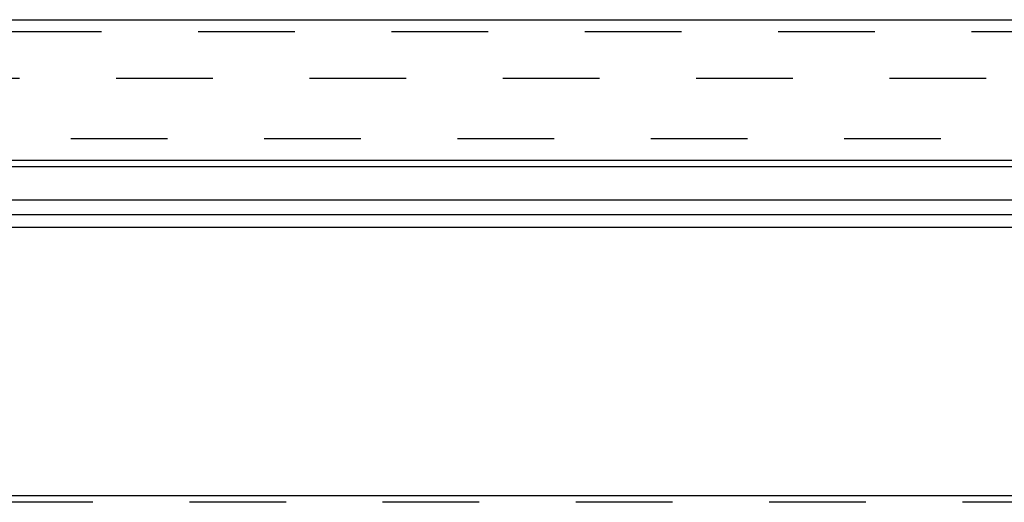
# Model space of a CAD drawing. Header units: inches. Extents: x 0 to 82.5, y 0 to 53.4.
# Tile 122 of 128: x 73.3 to 77.9, y 31.7 to 34. Entities that reach past the tile are written whole.
import ezdxf

# ---------------------------------------------------------------- set-up
doc = ezdxf.new("R2010")
doc.units = ezdxf.units.IN
doc.header["$LTSCALE"] = 4.538835
doc.header["$MEASUREMENT"] = 0
doc.linetypes.add('HIDDEN', pattern=[0.2, 0.1, -0.1])
doc.layers.get('0').update_dxf_attribs({"linetype": 'CONTINUOUS'})
doc.layers.add('DEFAULT_2', color=8, linetype='HIDDEN')
doc.layers.add('DOOR_ASSEMBLY', color=7, linetype='CONTINUOUS')

msp = doc.modelspace()

# ---------------------------------------------------------------- linework, layer by layer
at = {"color": 3, "linetype": 'Continuous'}
for p, q in [((72.7845, 33.1702), (78.0345, 33.1702)), ((79.953, 33.0992), (64.1159, 33.0992)), ((79.9745, 33.041), (64.0945, 33.041)), ((79.9745, 31.7788), (64.0945, 31.7788))]:
    msp.add_line(p, q, dxfattribs=at)
at = {"layer": 'DEFAULT_2', "color": 8, "linetype": 'HIDDEN'}
for p, q in [((79.631, 33.7412), (64.438, 33.7412)), ((64.4399, 33.4588), (79.6291, 33.4588)), ((79.9745, 31.7488), (64.0945, 31.7488))]:
    msp.add_line(p, q, dxfattribs=at)
at = {"layer": 'DOOR_ASSEMBLY', "color": 3, "linetype": 'Continuous'}
for p, q in [((64.1591, 34.0171), (79.9098, 34.0171)), ((72.8245, 33.3566), (77.9945, 33.3566))]:
    msp.add_line(p, q, dxfattribs=at)
at = {"layer": 'DOOR_ASSEMBLY', "color": 8, "linetype": 'HIDDEN'}
msp.add_line((64.1295, 33.9611), (79.9395, 33.9611), dxfattribs=at)
at = {"layer": 'DOOR_ASSEMBLY', "color": 7, "linetype": 'Continuous'}
msp.add_line((72.8245, 33.3266), (77.9945, 33.3266), dxfattribs=at)

doc.saveas('drawing.dxf')
